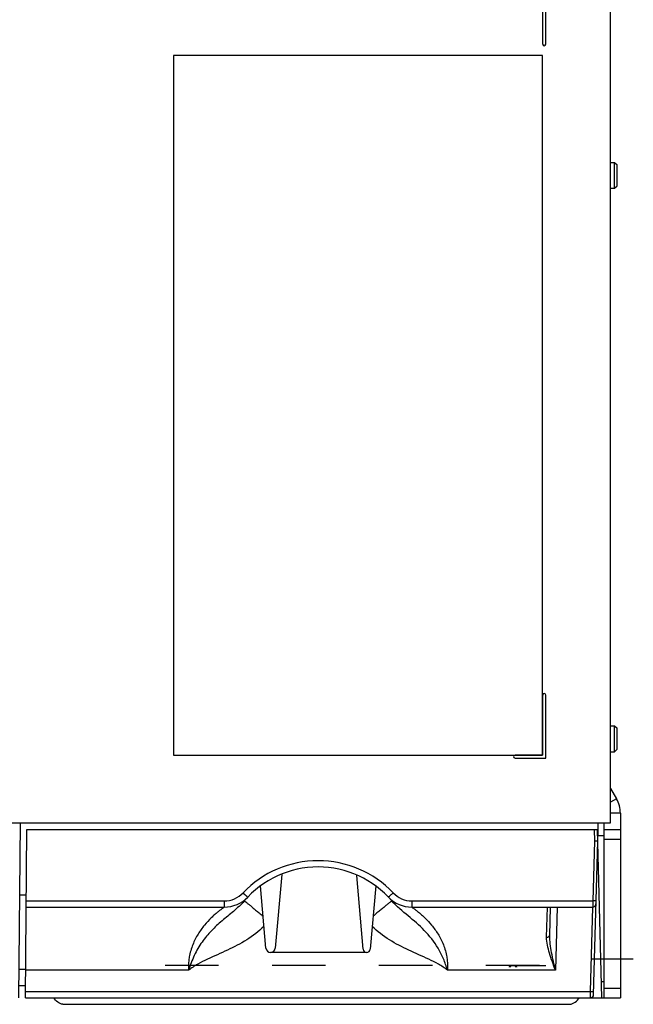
# Model space of a CAD drawing. Header units: millimetres. Extents: x 0 to 1500, y 0 to 1200.
# Tile 33 of 38: x 928 to 1023, y 457 to 609. Entities that reach past the tile are written whole.
import ezdxf

# ---------------------------------------------------------------- set-up
doc = ezdxf.new("R2010")
doc.units = ezdxf.units.MM
doc.header["$LTSCALE"] = 82.5
doc.linetypes.add('CENTER', pattern=[0.6, 0.375, -0.075, 0.075, -0.075])
doc.linetypes.add('HIDDEN', pattern=[0.2, 0.1, -0.1])
doc.layers.get('0').update_dxf_attribs({"linetype": 'CONTINUOUS'})
doc.layers.add('002_AXIS', color=7, linetype='CONTINUOUS')
doc.layers.add('DEFAULT_2', color=8, linetype='HIDDEN')

msp = doc.modelspace()

# ---------------------------------------------------------------- linework, layer by layer
at = {"color": 7, "linetype": 'CONTINUOUS'}
for p, q in [((1019.23, 485.36), (1019.23, 725.31)), ((1008.74, 615.11), (1008.74, 605.61)), ((1009.22, 605.61), (1009.22, 615.11)), ((1008.74, 603.85), (951.74, 603.85)), ((951.74, 603.85), (951.74, 495.85)), ((1008.74, 495.85), (1008.74, 603.85)), ((1008.74, 505.11), (1008.74, 495.84)), ((1009.22, 495.37), (1009.22, 505.11)), ((951.74, 495.85), (1008.74, 495.85)), ((1008.74, 495.84), (1004.48, 495.84)), ((1004.48, 495.37), (1009.22, 495.37)), ((912.93, 485.36), (1019.23, 485.36)), ((927.89, 458.36), (928.13, 485.36)), ((1017.23, 485.36), (1017.23, 483.36)), ((1018.23, 458.36), (1018.23, 485.36)), ((928.9, 458.36), (929.13, 484.36)), ((929.13, 484.36), (1017.18, 484.36)), ((1017.86, 458.36), (1017.18, 484.36)), ((1018.23, 484.36), (1020.73, 484.36)), ((1016.61, 458.84), (1017.23, 482.56)), ((1018.23, 483.36), (1017.23, 483.36)), ((968.46, 477.38), (967.46, 466.02)), ((980.01, 477.25), (981.01, 465.87)), ((966.02, 466.02), (965.18, 475.63)), ((982.98, 475.63), (982.12, 465.87)), ((928.03, 474.26), (929.04, 474.26)), ((929.02, 472.36), (959.6, 472.36)), ((988.55, 472.36), (1016.47, 472.36)), ((1009.85, 467.98), (1009.96, 472.36)), ((981.57, 465.36), (966.74, 465.36)), ((1017.8, 460.86), (1018.23, 460.86)), ((927.91, 460.26), (928.92, 460.26)), ((928.9, 458.36), (1020.73, 458.36)), ((934.81, 457.36), (939.02, 457.36)), ((939.03, 457.36), (941.1, 457.36)), ((941.09, 457.36), (945.89, 457.36)), ((945.89, 457.36), (946.91, 457.36)), ((946.91, 457.36), (952.49, 457.36)), ((952.49, 457.36), (953.45, 457.36)), ((953.45, 457.36), (972.11, 457.36)), ((972.11, 457.36), (972.16, 457.36)), ((972.16, 457.36), (976.29, 457.36)), ((976.29, 457.36), (976.34, 457.36)), ((976.34, 457.36), (995, 457.36)), ((995, 457.36), (995.97, 457.36)), ((995.97, 457.36), (1001.55, 457.36)), ((1001.55, 457.36), (1002.57, 457.36)), ((1002.57, 457.36), (1007.37, 457.36)), ((1007.36, 457.36), (1009.43, 457.36)), ((1009.43, 457.36), (1012.92, 457.36))]:
    msp.add_line(p, q, dxfattribs=at)
at = {"color": 3, "linetype": 'CONTINUOUS'}
for p, q in [((1019.23, 490.66), (1020.13, 489.11)), ((1020.73, 486.86), (1020.73, 458.36))]:
    msp.add_line(p, q, dxfattribs=at)
at = {"color": 9, "linetype": 'CONTINUOUS'}
for p, q in [((1020.13, 489.11), (1019.23, 488.59)), ((1020.73, 486.86), (1019.23, 486.86)), ((1016.68, 484.36), (1016.73, 482.54)), ((1016.73, 482.54), (1016.49, 473.33)), ((1018.23, 482.86), (1020.73, 482.86)), ((929.03, 473.33), (959.6, 473.33)), ((959.6, 473.33), (959.6, 472.36)), ((988.55, 473.33), (1016.49, 473.33)), ((988.55, 473.33), (988.55, 472.36)), ((1016.49, 473.33), (1016.47, 472.36)), ((1009.35, 467.73), (1009.47, 472.36)), ((1010.96, 472.36), (1010.71, 462.62)), ((1016.12, 459.33), (1016.46, 472.36)), ((959.28, 470.26), (959.25, 470.24)), ((927.93, 462.77), (928.94, 462.77)), ((954.09, 462.62), (928.94, 462.62)), ((1010.71, 462.62), (994.06, 462.62)), ((928.91, 459.33), (1016.12, 459.33)), ((1016.11, 458.36), (1016.12, 459.33)), ((1018.23, 459.86), (1020.73, 459.86)), ((934.7, 457.36), (939.02, 457.36))]:
    msp.add_line(p, q, dxfattribs=at)
at = {"color": 7, "linetype": 'CONTINUOUS'}
for centre, radius, start, end in [((1008.98, 605.61), 0.237, 180, 360), ((1008.98, 505.11), 0.237, 0, 180), ((1004.48, 495.61), 0.237, 90, 270), ((974.08, 463.56), 15, 40.5846, 139.4152), ((959.6, 477.36), 5, 270.0015, 316.3715), ((988.55, 477.36), 5, 223.6286, 269.9986), ((1016.47, 472.86), 0.5, 270, 358.5), ((966.74, 466.08), 0.723, 185, 355), ((981.57, 465.92), 0.559, 185, 355), ((1016.11, 458.86), 0.5, 270, 358.5)]:
    msp.add_arc(centre, radius, start, end, dxfattribs=at)
at = {"color": 3, "linetype": 'CONTINUOUS'}
msp.add_arc((1016.23, 486.86), 4.5, 0, 30, dxfattribs=at)
at = {"color": 9, "linetype": 'CONTINUOUS'}
for centre, radius, start, end in [((974.08, 463.53), 16, 43.6302, 136.3698), ((959.6, 477.33), 4, 270.0015, 316.3684), ((988.55, 477.33), 4, 223.6316, 269.9985)]:
    msp.add_arc(centre, radius, start, end, dxfattribs=at)
at = {"color": 7, "linetype": 'CONTINUOUS'}
for points, knots in [([(1017.23, 482.56), (1017.22, 482.56), (1017.05, 482.54), (1016.88, 482.54), (1016.73, 482.54)], [0, 0, 0, 0, 0.076945, 1, 1, 1, 1]), ([(934.7, 457.36), (934.41, 457.37), (933.84, 457.68), (933.43, 458.12), (933.23, 458.36)], [0, 0, 0, 0, 0.485083, 1, 1, 1, 1]), ([(1012.92, 457.36), (1013.22, 457.36), (1013.81, 457.68), (1014.23, 458.12), (1014.44, 458.36)], [0, 0, 0, 0, 0.496517, 1, 1, 1, 1])]:
    msp.add_open_spline(points, degree=3, knots=knots, dxfattribs=at)
at = {"color": 9, "linetype": 'CONTINUOUS'}
for points, knots in [([(962.5, 474.57), (962.59, 474.48), (962.72, 474.36), (962.89, 474.2), (963, 474.1), (963.09, 474.02), (963.16, 473.95), (963.19, 473.94), (963.22, 473.9), (963.22, 473.91)], [0, 0, 0, 0, 0.383813, 0.556667, 0.707804, 0.831674, 0.923805, 0.980477, 1, 1, 1, 1]), ([(985.66, 474.57), (985.57, 474.48), (985.44, 474.36), (985.27, 474.2), (985.16, 474.1), (985.07, 474.02), (985, 473.95), (984.96, 473.94), (984.94, 473.9), (984.94, 473.91)], [0, 0, 0, 0, 0.383816, 0.55667, 0.707806, 0.831676, 0.923806, 0.980477, 1, 1, 1, 1]), ([(962.69, 473.32), (962.18, 472.73), (961.04, 471.7), (959.85, 470.75), (959.28, 470.26)], [0, 0, 0, 0, 0.50701, 1, 1, 1, 1]), ([(962.69, 473.32), (962.69, 473.32), (962.72, 473.3), (962.76, 473.28), (962.83, 473.23), (962.92, 473.16), (963.04, 473.07), (963.24, 472.91), (963.55, 472.66), (963.97, 472.31), (964.46, 471.9), (965.01, 471.45), (965.39, 471.12), (965.59, 470.96)], [0, 0, 0, 0, 0.005018, 0.018701, 0.041205, 0.072454, 0.112231, 0.160258, 0.279815, 0.427831, 0.600383, 0.792996, 1, 1, 1, 1]), ([(985.47, 473.32), (985.47, 473.32), (985.44, 473.3), (985.4, 473.28), (985.33, 473.23), (985.24, 473.16), (985.12, 473.07), (984.92, 472.91), (984.61, 472.66), (984.19, 472.31), (983.69, 471.9), (983.15, 471.45), (982.77, 471.12), (982.57, 470.96)], [0, 0, 0, 0, 0.005031, 0.018726, 0.04124, 0.072497, 0.11228, 0.160311, 0.279871, 0.427881, 0.600421, 0.793016, 1, 1, 1, 1]), ([(994.06, 462.62), (993.87, 463.21), (993.47, 464.38), (992.39, 466.53), (990.58, 468.83), (987.98, 471.03), (986.21, 472.45), (985.47, 473.32)], [0, 0, 0, 0, 0.133958, 0.265176, 0.515523, 0.75574, 1, 1, 1, 1]), ([(1016.99, 473.33), (1016.99, 473.33), (1016.97, 473.33), (1016.95, 473.33), (1016.9, 473.33), (1016.81, 473.33), (1016.67, 473.33), (1016.55, 473.33), (1016.49, 473.33)], [0, 0, 0, 0, 0.020052, 0.077063, 0.169257, 0.29348, 0.618176, 1, 1, 1, 1]), ([(959.6, 472.36), (959.59, 472.36), (959.57, 472.33), (959.51, 472.3), (959.42, 472.23), (959.3, 472.14), (959.15, 472.03), (958.9, 471.84), (958.54, 471.56), (958.07, 471.16), (957.38, 470.52), (956.49, 469.56), (955.5, 468.19), (954.67, 466.55), (954.13, 464.66), (954.05, 463.3), (954.09, 462.62)], [0, 0, 0, 0, 0.002032, 0.007997, 0.017715, 0.030913, 0.04723, 0.066309, 0.111504, 0.164209, 0.222817, 0.353495, 0.498518, 0.655888, 0.824197, 1, 1, 1, 1]), ([(988.55, 472.36), (988.56, 472.36), (988.59, 472.33), (988.64, 472.3), (988.73, 472.23), (988.86, 472.14), (989.01, 472.03), (989.26, 471.84), (989.62, 471.56), (990.08, 471.16), (990.77, 470.52), (991.66, 469.56), (992.65, 468.19), (993.49, 466.55), (994.03, 464.66), (994.1, 463.3), (994.06, 462.62)], [0, 0, 0, 0, 0.002043, 0.00801, 0.017714, 0.030909, 0.047238, 0.066332, 0.111503, 0.164239, 0.222811, 0.353491, 0.498514, 0.655881, 0.824185, 1, 1, 1, 1]), ([(959.25, 470.24), (958.69, 469.76), (957.58, 468.74), (956.1, 466.98), (954.9, 464.92), (954.34, 463.4), (954.09, 462.62)], [0, 0, 0, 0, 0.237533, 0.48221, 0.736912, 1, 1, 1, 1]), ([(965.73, 469.38), (964.92, 468.6), (963.11, 467.22), (960.6, 465.94), (958.54, 465.02), (957, 464.34), (955.74, 463.7), (954.78, 463.12), (954.32, 462.79), (954.09, 462.62)], [0, 0, 0, 0, 0.24986, 0.499842, 0.624892, 0.749941, 0.874965, 0.937485, 1, 1, 1, 1]), ([(994.06, 462.62), (993.84, 462.78), (993.38, 463.12), (992.42, 463.7), (991.16, 464.33), (989.61, 465.02), (987.56, 465.94), (985.05, 467.22), (983.23, 468.6), (982.43, 469.38)], [0, 0, 0, 0, 0.062516, 0.125037, 0.250061, 0.375111, 0.500161, 0.750142, 1, 1, 1, 1]), ([(1010.71, 462.62), (1010.39, 463.48), (1009.91, 464.76), (1009.45, 466.47), (1009.34, 467.32), (1009.35, 467.73)], [0, 0, 0, 0, 0.520556, 0.768307, 1, 1, 1, 1]), ([(1009.35, 467.73), (1009.41, 467.73), (1009.59, 467.74), (1009.84, 467.85), (1009.85, 467.98)], [0, 0, 0, 0, 0.326827, 1, 1, 1, 1]), ([(1010.71, 462.62), (1010.5, 463.52), (1010.19, 464.87), (1009.9, 466.66), (1009.84, 467.55), (1009.85, 467.98)], [0, 0, 0, 0, 0.510147, 0.759083, 1, 1, 1, 1]), ([(1016.12, 459.33), (1016.18, 459.33), (1016.3, 459.33), (1016.44, 459.33), (1016.53, 459.33), (1016.58, 459.33), (1016.6, 459.33), (1016.62, 459.33), (1016.62, 459.33)], [0, 0, 0, 0, 0.381824, 0.70652, 0.830743, 0.922937, 0.979948, 1, 1, 1, 1])]:
    msp.add_open_spline(points, degree=3, knots=knots, dxfattribs=at)
at = {"layer": '002_AXIS', "color": 7, "linetype": 'CONTINUOUS'}
for p, q in [((1019.23, 587.36), (1019.83, 587.36)), ((1019.83, 587.36), (1020.23, 586.96)), ((1019.83, 583.36), (1019.83, 587.36)), ((1020.23, 583.76), (1020.23, 586.96)), ((1019.23, 583.36), (1019.83, 583.36)), ((1019.83, 583.36), (1020.23, 583.76)), ((1019.23, 500.36), (1019.85, 500.36)), ((1019.83, 500.36), (1020.23, 499.96)), ((1019.83, 496.36), (1019.83, 500.36)), ((1019.85, 500.36), (1020.23, 499.98)), ((1019.85, 500.36), (1019.85, 500.34)), ((1020.23, 496.74), (1020.23, 499.98)), ((1019.23, 496.36), (1019.85, 496.36)), ((1019.83, 496.36), (1020.23, 496.76)), ((1019.85, 496.36), (1020.23, 496.74)), ((1019.85, 496.36), (1019.85, 496.38))]:
    msp.add_line(p, q, dxfattribs=at)
at = {"layer": '002_AXIS', "color": 7, "linetype": 'CENTER'}
msp.add_line((1016.23, 464.36), (1022.73, 464.36), dxfattribs=at)
at = {"layer": '002_AXIS', "color": 8, "linetype": 'HIDDEN'}
msp.add_line((1008.23, 463.36), (950.23, 463.36), dxfattribs=at)
at = {"layer": 'DEFAULT_2', "color": 8, "linetype": 'HIDDEN'}
for p, q in [((1003.87, 463.36), (1003.9, 463.36)), ((1003.9, 463.36), (1009.23, 463.36))]:
    msp.add_line(p, q, dxfattribs=at)
for centre, start, end in [((1003.87, 463.06), 89.9995, 178.5), ((1004.02, 463.06), 89.9995, 178.5), ((1004.29, 463.06), 1.4999, 89.9964), ((1004.44, 463.06), 1.4999, 89.9964)]:
    msp.add_arc(centre, 0.3, start, end, dxfattribs=at)

doc.saveas('drawing.dxf')
